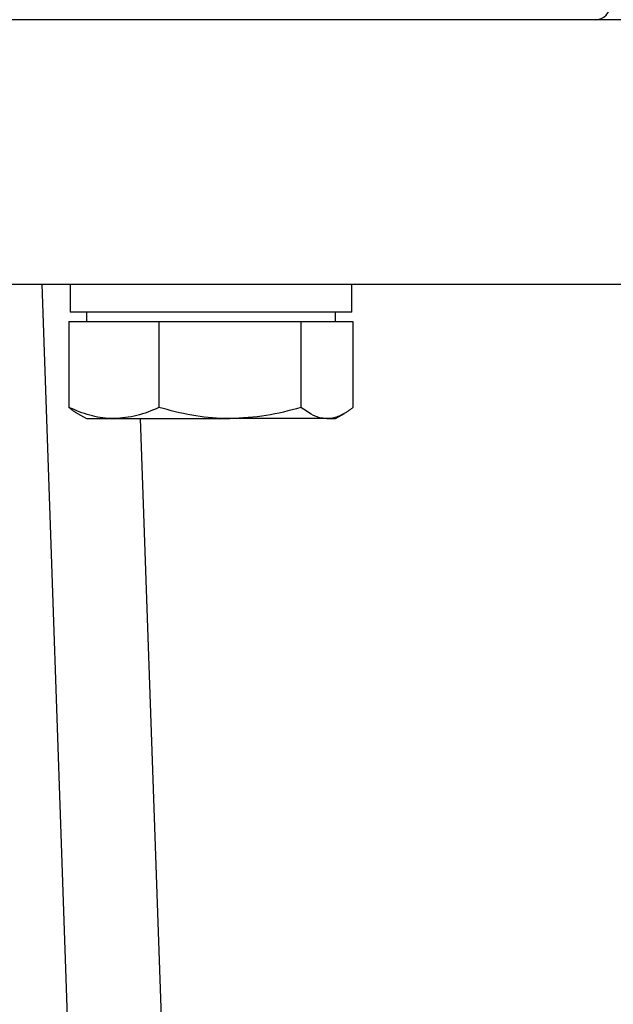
# Model space of a CAD drawing. Header units: millimetres. Extents: x 179 to 1964, y 94 to 1575.
# Tile 31 of 34: x 1798 to 1836, y 959 to 1023. Entities that reach past the tile are written whole.
import ezdxf

# ---------------------------------------------------------------- set-up
doc = ezdxf.new("R2010")
doc.units = ezdxf.units.MM

msp = doc.modelspace()

# ---------------------------------------------------------------- linework, layer by layer
at = {"color": 7, "linetype": 'Continuous', "lineweight": 25}
for p, q in [((1836.504, 1022.717), (1711.504, 1022.717)), ((1711.504, 1005.717), (1836.504, 1005.717)), ((1802.82, 902.026), (1799.225, 1005.717)), ((1801.017, 1005.717), (1801.017, 1003.917)), ((1819.105, 1005.717), (1819.105, 1003.917)), ((1819.117, 1003.917), (1819.117, 1005.717)), ((1819.105, 1003.917), (1801.017, 1003.917)), ((1802.067, 1003.917), (1802.067, 1003.317)), ((1818.067, 1003.317), (1818.067, 1003.917)), ((1819.117, 1003.917), (1819.105, 1003.917)), ((1800.938, 1003.317), (1800.938, 997.782)), ((1800.938, 1003.317), (1803.832, 1003.317)), ((1803.832, 1003.317), (1806.726, 1003.317)), ((1806.726, 1003.317), (1806.726, 997.782)), ((1806.726, 1003.317), (1811.29, 1003.317)), ((1811.29, 1003.317), (1815.855, 1003.317)), ((1815.855, 1003.317), (1815.855, 997.782)), ((1815.855, 1003.317), (1817.525, 1003.317)), ((1817.525, 1003.317), (1819.195, 1003.317)), ((1819.195, 1003.317), (1819.195, 997.782)), ((1801.486, 997.403), (1802.067, 997.067)), ((1818.067, 997.067), (1818.647, 997.403)), ((1802.067, 997.067), (1803.832, 997.067)), ((1803.832, 997.067), (1811.29, 997.067)), ((1805.525, 997.067), (1807.024, 953.836)), ((1817.525, 997.067), (1811.29, 997.067)), ((1817.525, 997.067), (1818.067, 997.067))]:
    msp.add_line(p, q, dxfattribs=at)
msp.add_arc((1834.754, 1023.717), 1, 270, 0, dxfattribs=at)
for points, knots in [([(1803.832, 997.067), (1803.763, 997.068), (1803.244, 997.075), (1802.264, 997.231), (1801.383, 997.597), (1800.938, 997.782)], [0, 0, 0, 0, 0.070086, 0.530782, 1, 1, 1, 1]), ([(1800.938, 997.782), (1800.991, 997.74), (1801.097, 997.657), (1801.258, 997.544), (1801.392, 997.456), (1801.473, 997.411), (1801.5, 997.396)], [0, 0, 0, 0, 0.285817, 0.571753, 0.858105, 1, 1, 1, 1]), ([(1806.726, 997.782), (1806.256, 997.582), (1805.307, 997.179), (1804.327, 997.105), (1803.832, 997.067)], [0, 0, 0, 0, 0.495458, 1, 1, 1, 1]), ([(1811.29, 997.067), (1811.182, 997.068), (1810.363, 997.075), (1808.818, 997.231), (1807.427, 997.597), (1806.726, 997.782)], [0, 0, 0, 0, 0.070086, 0.530782, 1, 1, 1, 1]), ([(1815.855, 997.782), (1815.113, 997.582), (1813.617, 997.179), (1812.071, 997.105), (1811.29, 997.067)], [0, 0, 0, 0, 0.495458, 1, 1, 1, 1]), ([(1817.525, 997.067), (1817.404, 997.074), (1816.839, 997.105), (1816.288, 997.484), (1815.855, 997.782)], [0, 0, 0, 0, 0.214378, 1, 1, 1, 1]), ([(1819.195, 997.782), (1819.144, 997.742), (1819.042, 997.662), (1818.884, 997.549), (1818.721, 997.444), (1818.554, 997.348), (1818.385, 997.265), (1818.216, 997.195), (1818.045, 997.138), (1817.872, 997.098), (1817.699, 997.072), (1817.583, 997.069), (1817.525, 997.067)], [0, 0, 0, 0, 0.094148, 0.188332, 0.288908, 0.389546, 0.490394, 0.591325, 0.693216, 0.795213, 0.897546, 1, 1, 1, 1])]:
    msp.add_open_spline(points, degree=3, knots=knots, dxfattribs=at)

doc.saveas('drawing.dxf')
